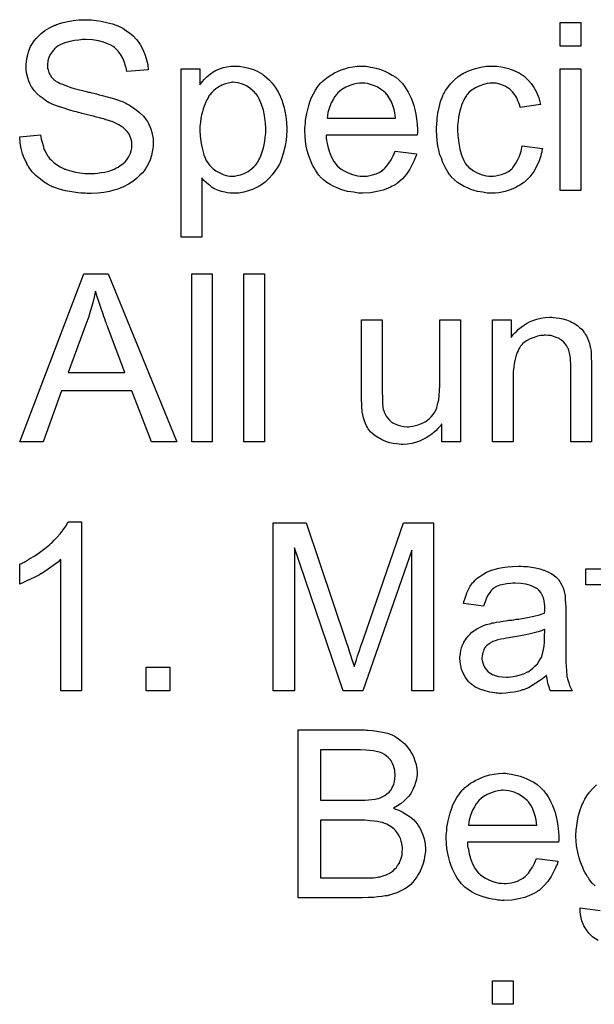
# Model space of a CAD drawing. Extents: x -1.3 to 9.2, y -4.6 to 3.5.
# Tile 192 of 215: x 4.4 to 4.674, y 2.051 to 2.52. Entities that reach past the tile are written whole.
import ezdxf

# ---------------------------------------------------------------- set-up
doc = ezdxf.new("R2010")
doc.units = 0
doc.layers.add('acc-ni-360-23-a_document', color=1, linetype='CONTINUOUS')

msp = doc.modelspace()

# ---------------------------------------------------------------- linework, layer by layer
at = {"layer": 'acc-ni-360-23-a_document', "color": 1}
for points in [[(4.433437, 2.520028), (4.434247, 2.520028), (4.436445, 2.519796), (4.438875, 2.519449), (4.441421, 2.518871), (4.444197, 2.518177), (4.446743, 2.517251), (4.446859, 2.517251), (4.44709, 2.517135), (4.447437, 2.516904), (4.4479, 2.516673), (4.449057, 2.516094), (4.450561, 2.515053), (4.452296, 2.513896), (4.454032, 2.512392), (4.455652, 2.510656), (4.457156, 2.508689), (4.457156, 2.508574), (4.457271, 2.508458), (4.457503, 2.508111), (4.457734, 2.507764), (4.458313, 2.506607), (4.459007, 2.505103), (4.459817, 2.503251), (4.460395, 2.501053), (4.460974, 2.498739), (4.461205, 2.496194), (4.451024, 2.495384), (4.451024, 2.495499), (4.451024, 2.495731), (4.450908, 2.496078), (4.450792, 2.496657), (4.450445, 2.497929), (4.449982, 2.499665), (4.449288, 2.501516), (4.448247, 2.503367), (4.446974, 2.505103), (4.445354, 2.506722), (4.445123, 2.506838), (4.444544, 2.507301), (4.443387, 2.507995), (4.441883, 2.508689), (4.439917, 2.509383), (4.437602, 2.510078), (4.43471, 2.510541), (4.43147, 2.510656), (4.429851, 2.510656), (4.429156, 2.510541), (4.428231, 2.510425), (4.426148, 2.510193), (4.423834, 2.509731), (4.42152, 2.509152), (4.419322, 2.508227), (4.418396, 2.507648), (4.417471, 2.50707), (4.417239, 2.506954), (4.416776, 2.506491), (4.416082, 2.505681), (4.415388, 2.504756), (4.414578, 2.503483), (4.413884, 2.502094), (4.413421, 2.500475), (4.41319, 2.498623), (4.41319, 2.498392), (4.41319, 2.497929), (4.413306, 2.497119), (4.413537, 2.496194), (4.413884, 2.495037), (4.414462, 2.49388), (4.415157, 2.492723), (4.416198, 2.491566), (4.416314, 2.49145), (4.416892, 2.491103), (4.417355, 2.490756), (4.417818, 2.490524), (4.418512, 2.490177), (4.419322, 2.489715), (4.420363, 2.489367), (4.42152, 2.488905), (4.422793, 2.488442), (4.424297, 2.487863), (4.425917, 2.487401), (4.427768, 2.486822), (4.429851, 2.486359), (4.432165, 2.485781), (4.43228, 2.485781), (4.432743, 2.485665), (4.433437, 2.485549), (4.434247, 2.485318), (4.435288, 2.485086), (4.436561, 2.484739), (4.437834, 2.484392), (4.439222, 2.484045), (4.44223, 2.483235), (4.445123, 2.482425), (4.446511, 2.481963), (4.447784, 2.4815), (4.448941, 2.481153), (4.449867, 2.48069), (4.449982, 2.48069), (4.450214, 2.480574), (4.450561, 2.480343), (4.451024, 2.480111), (4.452296, 2.479417), (4.453801, 2.478492), (4.455536, 2.477219), (4.457271, 2.475831), (4.458891, 2.474211), (4.46028, 2.472475), (4.460395, 2.472244), (4.460858, 2.471665), (4.461321, 2.470624), (4.462015, 2.469236), (4.462594, 2.467616), (4.463172, 2.465649), (4.463519, 2.463451), (4.463635, 2.461137), (4.463635, 2.461021), (4.463635, 2.460905), (4.463635, 2.460558), (4.463635, 2.460095), (4.463404, 2.458823), (4.463172, 2.457203), (4.462709, 2.455352), (4.462131, 2.453385), (4.461205, 2.451302), (4.459933, 2.449104), (4.459933, 2.448988), (4.459817, 2.448872), (4.459238, 2.448178), (4.458428, 2.447137), (4.457271, 2.44598), (4.455767, 2.444591), (4.453916, 2.443087), (4.451834, 2.441699), (4.449404, 2.440426), (4.449288, 2.440426), (4.449057, 2.440311), (4.44871, 2.440195), (4.448247, 2.439963), (4.447553, 2.439732), (4.446743, 2.439385), (4.444892, 2.438922), (4.442693, 2.438344), (4.440032, 2.437765), (4.43714, 2.437418), (4.434016, 2.437302), (4.432165, 2.437302), (4.431239, 2.437418), (4.430198, 2.437418), (4.429041, 2.437534), (4.427652, 2.437649), (4.42476, 2.438112), (4.421752, 2.438575), (4.418743, 2.439385), (4.415851, 2.440426), (4.415735, 2.440426), (4.415504, 2.440542), (4.415157, 2.440773), (4.414694, 2.441005), (4.413306, 2.441699), (4.411686, 2.44274), (4.409834, 2.444129), (4.407868, 2.445749), (4.406016, 2.447715), (4.404281, 2.449914), (4.404281, 2.450029), (4.40405, 2.450261), (4.403934, 2.450608), (4.403587, 2.451071), (4.403355, 2.451649), (4.403008, 2.452343), (4.402198, 2.454079), (4.401388, 2.456277), (4.400694, 2.458707), (4.400231, 2.461484), (4.4, 2.464376), (4.40995, 2.465302), (4.40995, 2.465186), (4.40995, 2.46507), (4.410066, 2.464723), (4.410066, 2.46426), (4.410297, 2.463219), (4.410644, 2.461715), (4.411107, 2.460211), (4.41157, 2.458476), (4.41238, 2.456856), (4.41319, 2.455352), (4.413306, 2.455236), (4.413653, 2.454773), (4.414231, 2.453963), (4.415157, 2.453153), (4.416314, 2.452112), (4.417586, 2.451071), (4.419322, 2.450029), (4.421173, 2.449104), (4.421289, 2.449104), (4.421404, 2.448988), (4.421752, 2.448872), (4.422099, 2.448757), (4.423256, 2.44841), (4.42476, 2.447947), (4.426611, 2.447484), (4.428694, 2.447137), (4.431008, 2.446905), (4.433553, 2.44679), (4.434594, 2.44679), (4.435751, 2.446905), (4.43714, 2.447021), (4.43876, 2.447253), (4.440611, 2.447484), (4.442462, 2.447947), (4.444197, 2.448525), (4.444429, 2.448641), (4.445007, 2.448872), (4.445817, 2.449335), (4.446859, 2.449798), (4.4479, 2.450608), (4.449057, 2.451418), (4.450214, 2.452343), (4.451139, 2.4535), (4.451255, 2.453616), (4.451486, 2.454079), (4.451834, 2.454657), (4.452296, 2.455583), (4.452759, 2.456509), (4.453106, 2.457666), (4.453338, 2.458938), (4.453453, 2.460327), (4.453453, 2.460442), (4.453453, 2.461021), (4.453338, 2.461715), (4.453222, 2.462641), (4.452875, 2.463566), (4.452528, 2.464723), (4.451949, 2.46588), (4.451139, 2.466922), (4.451024, 2.467037), (4.450677, 2.467384), (4.450214, 2.467847), (4.449404, 2.468541), (4.448478, 2.469236), (4.447206, 2.470046), (4.445702, 2.470855), (4.443966, 2.47155), (4.44385, 2.471665), (4.443272, 2.471781), (4.442346, 2.472128), (4.441768, 2.472244), (4.440958, 2.472475), (4.440148, 2.472822), (4.439107, 2.473054), (4.43795, 2.473401), (4.436561, 2.473748), (4.435173, 2.474095), (4.433553, 2.474558), (4.431702, 2.475021), (4.429735, 2.475483), (4.429619, 2.475483), (4.429272, 2.475599), (4.428694, 2.475715), (4.427999, 2.475946), (4.427074, 2.476178), (4.426033, 2.476409), (4.423718, 2.477103), (4.421173, 2.477913), (4.418512, 2.478723), (4.416198, 2.479533), (4.415157, 2.479996), (4.414231, 2.480459), (4.414115, 2.480459), (4.414, 2.480574), (4.413306, 2.481037), (4.412264, 2.481615), (4.411107, 2.482541), (4.409719, 2.483582), (4.40833, 2.484855), (4.406942, 2.486359), (4.405785, 2.487979), (4.405669, 2.48821), (4.405322, 2.488789), (4.404859, 2.489715), (4.404397, 2.490872), (4.403934, 2.492376), (4.403471, 2.494111), (4.403124, 2.495962), (4.403008, 2.497929), (4.403008, 2.498045), (4.403008, 2.498161), (4.403008, 2.498508), (4.403008, 2.49897), (4.40324, 2.500128), (4.403471, 2.501632), (4.403818, 2.503367), (4.404397, 2.505334), (4.405207, 2.507301), (4.406364, 2.509268), (4.406364, 2.509383), (4.406479, 2.509499), (4.407058, 2.510193), (4.407868, 2.511119), (4.408909, 2.512276), (4.410297, 2.513549), (4.412033, 2.514937), (4.414115, 2.51621), (4.416429, 2.517367), (4.416545, 2.517367), (4.416776, 2.517483), (4.417124, 2.517598), (4.417586, 2.51783), (4.418165, 2.518061), (4.418975, 2.518292), (4.42071, 2.518755), (4.422909, 2.519218), (4.425454, 2.519681), (4.428115, 2.520028), (4.431123, 2.520144), (4.432627, 2.520144), (4.433437, 2.520028)], [(4.667267, 2.507532), (4.657432, 2.507532), (4.657432, 2.518755), (4.667267, 2.518755), (4.667267, 2.507532)], [(4.504477, 2.497929), (4.505287, 2.497814), (4.507023, 2.497582), (4.509105, 2.497119), (4.511303, 2.496425), (4.513502, 2.495384), (4.5157, 2.494111), (4.515816, 2.494111), (4.515931, 2.49388), (4.516626, 2.493417), (4.517667, 2.492491), (4.51894, 2.491334), (4.520328, 2.48983), (4.521716, 2.487979), (4.523105, 2.485781), (4.524262, 2.483351), (4.524262, 2.483235), (4.524377, 2.483004), (4.524493, 2.482657), (4.524725, 2.482194), (4.524956, 2.4815), (4.525187, 2.48069), (4.525766, 2.478839), (4.526344, 2.476525), (4.526807, 2.473979), (4.527154, 2.471087), (4.52727, 2.468079), (4.52727, 2.467963), (4.52727, 2.467731), (4.52727, 2.467269), (4.52727, 2.466575), (4.527154, 2.465765), (4.527154, 2.464839), (4.526923, 2.462756), (4.52646, 2.460211), (4.525882, 2.45755), (4.525072, 2.454773), (4.52403, 2.451996), (4.52403, 2.451881), (4.523915, 2.451649), (4.523683, 2.451302), (4.523452, 2.450839), (4.522642, 2.449567), (4.521601, 2.447947), (4.520328, 2.446211), (4.518708, 2.444476), (4.516857, 2.44274), (4.514659, 2.44112), (4.514543, 2.44112), (4.514427, 2.441005), (4.51408, 2.440773), (4.513617, 2.440542), (4.51246, 2.439963), (4.510841, 2.439269), (4.508874, 2.438575), (4.506791, 2.437997), (4.504361, 2.437534), (4.501932, 2.437418), (4.501122, 2.437418), (4.500196, 2.437534), (4.499039, 2.437649), (4.497651, 2.437881), (4.496147, 2.438228), (4.494643, 2.438691), (4.493139, 2.439385), (4.493023, 2.439501), (4.492444, 2.439732), (4.49175, 2.440195), (4.490824, 2.440889), (4.489899, 2.441583), (4.488742, 2.442509), (4.487701, 2.44355), (4.486775, 2.444707), (4.486775, 2.416476), (4.47694, 2.416476), (4.47694, 2.496772), (4.485849, 2.496772), (4.485849, 2.489136), (4.485965, 2.489367), (4.486428, 2.48983), (4.487006, 2.49064), (4.487932, 2.491566), (4.488973, 2.492723), (4.49013, 2.493764), (4.491519, 2.494805), (4.492907, 2.495731), (4.493139, 2.495847), (4.493601, 2.496078), (4.494527, 2.496425), (4.495684, 2.496888), (4.497072, 2.497351), (4.498692, 2.497698), (4.500543, 2.497929), (4.502626, 2.498045), (4.503899, 2.498045), (4.504477, 2.497929)], [(4.564873, 2.497929), (4.565798, 2.497814), (4.566955, 2.497582), (4.568228, 2.497351), (4.569732, 2.497004), (4.57112, 2.496657), (4.57274, 2.496078), (4.574244, 2.495499), (4.575864, 2.49469), (4.577484, 2.493764), (4.579104, 2.492723), (4.580608, 2.49145), (4.581996, 2.490062), (4.582112, 2.489946), (4.582343, 2.489715), (4.58269, 2.489252), (4.583153, 2.488557), (4.583732, 2.487748), (4.58431, 2.486822), (4.585004, 2.485665), (4.585699, 2.484277), (4.586393, 2.482773), (4.587087, 2.481153), (4.587665, 2.479302), (4.588244, 2.477335), (4.588707, 2.475136), (4.589054, 2.472822), (4.589285, 2.470393), (4.589401, 2.467731), (4.589401, 2.467616), (4.589401, 2.467153), (4.589401, 2.466343), (4.589285, 2.465186), (4.545898, 2.465186), (4.545898, 2.46507), (4.545898, 2.464723), (4.546013, 2.46426), (4.546013, 2.463566), (4.546129, 2.462756), (4.54636, 2.461831), (4.546708, 2.459748), (4.547402, 2.457434), (4.548327, 2.454889), (4.5496, 2.452575), (4.55122, 2.450492), (4.551336, 2.450492), (4.551451, 2.450261), (4.552145, 2.449682), (4.553187, 2.448872), (4.554575, 2.448062), (4.556426, 2.447137), (4.558509, 2.446327), (4.560823, 2.445749), (4.562096, 2.445633), (4.563484, 2.445517), (4.56441, 2.445517), (4.565451, 2.445633), (4.566724, 2.445864), (4.568112, 2.446211), (4.569732, 2.446674), (4.571236, 2.447368), (4.57274, 2.448294), (4.572856, 2.44841), (4.573434, 2.448872), (4.574128, 2.449567), (4.574938, 2.450492), (4.575864, 2.451765), (4.576905, 2.453385), (4.577947, 2.455236), (4.578872, 2.457434), (4.589054, 2.456162), (4.589054, 2.456046), (4.588938, 2.455814), (4.588822, 2.455352), (4.588591, 2.454657), (4.588244, 2.453963), (4.587897, 2.453038), (4.586971, 2.451071), (4.585814, 2.448872), (4.584194, 2.446558), (4.582343, 2.44436), (4.580029, 2.442278), (4.579913, 2.442278), (4.579682, 2.442046), (4.579335, 2.441815), (4.578872, 2.441468), (4.578178, 2.44112), (4.577484, 2.440773), (4.576558, 2.440311), (4.575517, 2.439848), (4.57436, 2.439385), (4.573203, 2.438922), (4.57031, 2.438228), (4.567071, 2.437649), (4.563484, 2.437418), (4.562211, 2.437418), (4.561401, 2.437534), (4.56036, 2.437649), (4.559087, 2.437881), (4.557699, 2.438112), (4.556195, 2.438344), (4.552955, 2.439269), (4.55122, 2.439963), (4.5496, 2.440658), (4.547865, 2.441583), (4.546245, 2.442625), (4.544741, 2.443782), (4.543237, 2.44517), (4.543121, 2.445286), (4.54289, 2.445517), (4.542542, 2.44598), (4.54208, 2.446674), (4.541501, 2.447484), (4.540923, 2.44841), (4.540228, 2.449567), (4.539534, 2.450839), (4.53884, 2.452343), (4.538146, 2.453963), (4.537567, 2.455814), (4.536989, 2.457781), (4.536526, 2.459864), (4.536179, 2.462178), (4.535948, 2.464608), (4.535832, 2.467153), (4.535832, 2.467269), (4.535832, 2.467847), (4.535832, 2.468541), (4.535948, 2.469583), (4.536063, 2.470855), (4.536179, 2.472244), (4.53641, 2.473864), (4.536757, 2.475483), (4.537683, 2.479186), (4.538261, 2.481037), (4.538956, 2.483004), (4.539881, 2.484855), (4.540923, 2.486591), (4.54208, 2.488326), (4.543352, 2.489946), (4.543468, 2.490062), (4.543699, 2.490293), (4.544162, 2.49064), (4.544741, 2.491219), (4.545435, 2.491797), (4.54636, 2.492491), (4.547402, 2.493301), (4.548675, 2.493995), (4.549947, 2.494805), (4.551451, 2.495499), (4.553071, 2.496194), (4.554807, 2.496772), (4.556658, 2.497351), (4.558625, 2.497698), (4.560707, 2.497929), (4.562906, 2.498045), (4.564063, 2.498045), (4.564873, 2.497929)], [(4.626541, 2.497929), (4.627235, 2.497929), (4.62816, 2.497814), (4.630359, 2.497466), (4.632788, 2.496888), (4.635334, 2.495962), (4.637879, 2.494805), (4.640309, 2.493186), (4.640425, 2.493186), (4.64054, 2.492954), (4.641234, 2.49226), (4.642276, 2.491219), (4.643548, 2.489715), (4.644821, 2.487863), (4.646094, 2.485549), (4.647251, 2.482888), (4.648061, 2.479764), (4.638458, 2.47826), (4.638458, 2.478376), (4.638342, 2.478492), (4.638226, 2.479186), (4.637879, 2.480227), (4.637301, 2.4815), (4.636722, 2.482888), (4.635797, 2.484392), (4.634755, 2.485781), (4.633598, 2.486938), (4.633483, 2.487053), (4.63302, 2.487401), (4.63221, 2.487863), (4.631284, 2.488442), (4.630012, 2.48902), (4.628623, 2.489483), (4.627003, 2.48983), (4.625268, 2.489946), (4.624574, 2.489946), (4.623995, 2.48983), (4.622722, 2.489715), (4.620987, 2.489252), (4.619136, 2.488673), (4.617053, 2.487748), (4.615086, 2.486359), (4.614161, 2.485549), (4.613235, 2.484624), (4.613235, 2.484508), (4.613004, 2.484392), (4.612772, 2.484045), (4.612541, 2.483582), (4.612194, 2.483004), (4.611731, 2.48231), (4.611384, 2.4815), (4.610921, 2.480574), (4.610458, 2.479417), (4.610111, 2.478144), (4.609648, 2.476756), (4.609301, 2.475252), (4.60907, 2.473632), (4.608838, 2.471781), (4.608607, 2.469814), (4.608607, 2.467731), (4.608607, 2.467616), (4.608607, 2.467269), (4.608607, 2.466575), (4.608723, 2.46588), (4.608723, 2.464839), (4.608838, 2.463798), (4.609186, 2.461252), (4.609648, 2.458476), (4.610458, 2.455583), (4.6115, 2.453038), (4.612194, 2.451765), (4.613004, 2.450724), (4.613235, 2.450492), (4.613814, 2.449914), (4.614855, 2.449104), (4.616128, 2.448178), (4.617863, 2.447137), (4.61983, 2.446327), (4.622144, 2.445749), (4.623417, 2.445633), (4.624689, 2.445517), (4.624921, 2.445517), (4.625615, 2.445633), (4.626772, 2.445749), (4.628045, 2.44598), (4.629549, 2.446327), (4.631169, 2.447021), (4.632788, 2.447831), (4.634292, 2.448988), (4.634524, 2.449104), (4.634871, 2.449682), (4.635565, 2.450492), (4.636375, 2.451765), (4.637185, 2.453269), (4.638111, 2.45512), (4.638805, 2.457434), (4.639268, 2.45998), (4.648986, 2.458707), (4.648986, 2.458591), (4.648871, 2.458244), (4.648755, 2.457781), (4.648639, 2.457087), (4.648408, 2.456162), (4.648176, 2.455236), (4.647367, 2.452922), (4.646325, 2.450492), (4.644821, 2.447831), (4.64297, 2.445286), (4.641929, 2.444129), (4.640772, 2.442972), (4.640656, 2.442856), (4.640425, 2.44274), (4.640078, 2.442509), (4.639615, 2.442162), (4.639036, 2.441699), (4.638226, 2.441236), (4.637301, 2.440773), (4.636375, 2.440195), (4.634061, 2.439154), (4.631284, 2.438344), (4.628276, 2.437649), (4.626541, 2.437534), (4.624805, 2.437418), (4.623648, 2.437418), (4.622838, 2.437534), (4.621797, 2.437649), (4.62064, 2.437881), (4.619367, 2.438112), (4.617979, 2.438344), (4.614855, 2.439269), (4.613351, 2.439963), (4.611731, 2.440658), (4.610111, 2.441583), (4.608607, 2.442625), (4.607103, 2.443782), (4.605715, 2.44517), (4.605599, 2.445286), (4.605368, 2.445517), (4.60502, 2.44598), (4.604558, 2.446558), (4.604095, 2.447368), (4.603401, 2.44841), (4.602822, 2.449567), (4.602128, 2.450839), (4.601434, 2.452343), (4.600855, 2.454079), (4.600161, 2.455814), (4.599698, 2.457897), (4.599235, 2.45998), (4.598888, 2.462409), (4.598657, 2.464839), (4.598541, 2.4675), (4.598541, 2.467616), (4.598541, 2.467963), (4.598541, 2.468426), (4.598541, 2.46912), (4.598657, 2.46993), (4.598657, 2.470855), (4.598773, 2.471897), (4.598888, 2.473054), (4.599235, 2.475599), (4.599814, 2.478376), (4.600508, 2.481153), (4.601549, 2.48393), (4.601549, 2.484045), (4.601665, 2.484277), (4.601896, 2.484624), (4.602128, 2.485086), (4.602822, 2.486359), (4.603863, 2.487863), (4.605252, 2.489599), (4.606872, 2.491334), (4.608838, 2.49307), (4.611037, 2.494458), (4.611153, 2.494458), (4.611384, 2.494574), (4.611731, 2.494805), (4.612194, 2.495037), (4.612772, 2.495268), (4.613467, 2.495615), (4.615202, 2.496309), (4.617169, 2.496888), (4.619599, 2.497466), (4.622144, 2.497929), (4.624921, 2.498045), (4.625846, 2.498045), (4.626541, 2.497929)], [(4.667267, 2.438691), (4.657432, 2.438691), (4.657432, 2.496772), (4.667267, 2.496772), (4.667267, 2.438691)], [(4.5017, 2.490293), (4.501122, 2.490293), (4.500659, 2.490177), (4.499502, 2.489946), (4.497998, 2.489599), (4.496262, 2.488905), (4.494411, 2.487863), (4.49337, 2.487169), (4.492444, 2.486359), (4.491519, 2.485434), (4.490593, 2.484392), (4.490593, 2.484277), (4.490362, 2.484161), (4.49013, 2.483814), (4.489899, 2.483351), (4.489552, 2.482657), (4.489089, 2.481963), (4.488626, 2.481037), (4.488279, 2.480111), (4.487816, 2.478954), (4.487354, 2.477682), (4.487006, 2.476293), (4.486544, 2.474789), (4.486312, 2.473054), (4.486081, 2.471318), (4.485849, 2.469467), (4.485849, 2.467384), (4.485849, 2.467269), (4.485849, 2.466922), (4.485849, 2.466343), (4.485965, 2.465533), (4.485965, 2.464608), (4.486081, 2.463566), (4.486428, 2.461137), (4.487006, 2.45836), (4.487701, 2.455699), (4.488858, 2.453038), (4.489552, 2.451881), (4.490362, 2.450839), (4.490593, 2.450608), (4.491172, 2.450029), (4.492097, 2.449104), (4.49337, 2.448178), (4.49499, 2.447253), (4.496841, 2.446327), (4.498923, 2.445749), (4.500081, 2.445633), (4.501238, 2.445517), (4.501932, 2.445517), (4.502395, 2.445633), (4.503551, 2.445864), (4.505171, 2.446211), (4.506907, 2.446905), (4.508758, 2.447831), (4.510609, 2.44922), (4.511535, 2.450029), (4.51246, 2.450955), (4.51246, 2.451071), (4.512692, 2.451186), (4.512923, 2.451534), (4.513155, 2.451996), (4.513617, 2.452575), (4.513965, 2.453385), (4.514427, 2.454195), (4.51489, 2.455236), (4.515237, 2.456277), (4.5157, 2.457666), (4.516163, 2.459054), (4.51651, 2.460558), (4.516741, 2.462294), (4.516973, 2.464145), (4.517204, 2.466112), (4.517204, 2.468194), (4.517204, 2.46831), (4.517204, 2.468657), (4.517204, 2.469236), (4.517088, 2.470046), (4.517088, 2.470971), (4.516973, 2.472012), (4.516626, 2.474442), (4.516047, 2.477103), (4.515237, 2.479764), (4.51408, 2.482425), (4.513386, 2.483698), (4.512576, 2.484739), (4.512576, 2.484855), (4.512345, 2.484971), (4.511766, 2.485665), (4.510841, 2.486475), (4.509568, 2.487516), (4.507948, 2.488557), (4.506097, 2.489483), (4.504014, 2.490062), (4.502857, 2.490177), (4.5017, 2.490293)], [(4.563021, 2.489946), (4.562327, 2.489946), (4.561864, 2.48983), (4.560592, 2.489715), (4.559087, 2.489367), (4.557236, 2.488789), (4.555269, 2.487979), (4.553418, 2.486822), (4.551567, 2.485318), (4.551336, 2.485086), (4.550873, 2.484508), (4.550063, 2.483467), (4.549253, 2.482078), (4.548327, 2.480459), (4.547517, 2.478376), (4.546823, 2.475946), (4.546476, 2.473285), (4.578988, 2.473285), (4.578988, 2.473401), (4.578988, 2.473632), (4.578872, 2.473979), (4.578872, 2.474442), (4.578641, 2.475831), (4.578294, 2.477335), (4.577715, 2.479186), (4.577137, 2.480921), (4.576211, 2.482657), (4.57517, 2.484161), (4.57517, 2.484277), (4.574938, 2.484392), (4.57436, 2.485086), (4.573319, 2.486012), (4.57193, 2.487053), (4.570195, 2.488095), (4.568112, 2.48902), (4.565682, 2.489715), (4.56441, 2.48983), (4.563021, 2.489946)], [(4.474858, 2.319011), (4.462825, 2.319011), (4.453453, 2.343308), (4.4199, 2.343308), (4.411223, 2.319011), (4.4, 2.319011), (4.430545, 2.399075), (4.442115, 2.399075), (4.474858, 2.319011)], [(4.49175, 2.319011), (4.481916, 2.319011), (4.481916, 2.399075), (4.49175, 2.399075), (4.49175, 2.319011)], [(4.516626, 2.319011), (4.506791, 2.319011), (4.506791, 2.399075), (4.516626, 2.399075), (4.516626, 2.319011)], [(4.436098, 2.390745), (4.436098, 2.390629), (4.435983, 2.390398), (4.435983, 2.389935), (4.435751, 2.389472), (4.435636, 2.388662), (4.435404, 2.387852), (4.434941, 2.385885), (4.434363, 2.383571), (4.433553, 2.381026), (4.432743, 2.378249), (4.431702, 2.375357), (4.423024, 2.351985), (4.450098, 2.351985), (4.441768, 2.373968), (4.441768, 2.374084), (4.441652, 2.374431), (4.441421, 2.37501), (4.441189, 2.375704), (4.440842, 2.376514), (4.440495, 2.377555), (4.440148, 2.378712), (4.439685, 2.379869), (4.43876, 2.38253), (4.437834, 2.385307), (4.436908, 2.388084), (4.436098, 2.390745)], [(4.60988, 2.319011), (4.601087, 2.319011), (4.601087, 2.327457), (4.600971, 2.327341), (4.600739, 2.326994), (4.600392, 2.326531), (4.599814, 2.325953), (4.59912, 2.325258), (4.59831, 2.324333), (4.597384, 2.323523), (4.596227, 2.322597), (4.594954, 2.321672), (4.593566, 2.320862), (4.592062, 2.320052), (4.590442, 2.319242), (4.588591, 2.318664), (4.58674, 2.318201), (4.584657, 2.317854), (4.582575, 2.317738), (4.581765, 2.317738), (4.580723, 2.317854), (4.579451, 2.317969), (4.577947, 2.318201), (4.576327, 2.318548), (4.574707, 2.319011), (4.572971, 2.319705), (4.57274, 2.319821), (4.572277, 2.320052), (4.571467, 2.320515), (4.570542, 2.321093), (4.569385, 2.321787), (4.568343, 2.322597), (4.567302, 2.323523), (4.566377, 2.324564), (4.566261, 2.32468), (4.566029, 2.325143), (4.565682, 2.325721), (4.56522, 2.326647), (4.564641, 2.327688), (4.564178, 2.328961), (4.563716, 2.330349), (4.563368, 2.331853), (4.563368, 2.331969), (4.563253, 2.332432), (4.563137, 2.333126), (4.563137, 2.334052), (4.563021, 2.33544), (4.562906, 2.336944), (4.56279, 2.338911), (4.56279, 2.341109), (4.56279, 2.377092), (4.572624, 2.377092), (4.572624, 2.344812), (4.572624, 2.344696), (4.572624, 2.344465), (4.572624, 2.344118), (4.572624, 2.343539), (4.572624, 2.342266), (4.57274, 2.340647), (4.57274, 2.338911), (4.572856, 2.337176), (4.572971, 2.335671), (4.573203, 2.334399), (4.573203, 2.334283), (4.573434, 2.33382), (4.573666, 2.333126), (4.574013, 2.3322), (4.574591, 2.331275), (4.575285, 2.330234), (4.576095, 2.329308), (4.577137, 2.328382), (4.577252, 2.328267), (4.577715, 2.328035), (4.578294, 2.327688), (4.579219, 2.327341), (4.580261, 2.326878), (4.581533, 2.326531), (4.582922, 2.3263), (4.584542, 2.326184), (4.585351, 2.326184), (4.586161, 2.3263), (4.587203, 2.326416), (4.588475, 2.326763), (4.589864, 2.32711), (4.591368, 2.327688), (4.592872, 2.328382), (4.593103, 2.328498), (4.593566, 2.328845), (4.59426, 2.329308), (4.59507, 2.330002), (4.595996, 2.330928), (4.596921, 2.331969), (4.597731, 2.333126), (4.598426, 2.334515), (4.598541, 2.334746), (4.598657, 2.335209), (4.598888, 2.336134), (4.599235, 2.337407), (4.599583, 2.339027), (4.599814, 2.340994), (4.59993, 2.343308), (4.600045, 2.345969), (4.600045, 2.377092), (4.60988, 2.377092), (4.60988, 2.319011)], [(4.654309, 2.378249), (4.655581, 2.378133), (4.657085, 2.377902), (4.658705, 2.377555), (4.660441, 2.377092), (4.66206, 2.376398), (4.662292, 2.376282), (4.662755, 2.376051), (4.663565, 2.375704), (4.66449, 2.375125), (4.665647, 2.374431), (4.666689, 2.373505), (4.66773, 2.37258), (4.668655, 2.371423), (4.668771, 2.371307), (4.669002, 2.370844), (4.66935, 2.370266), (4.669928, 2.369456), (4.670391, 2.368299), (4.670854, 2.367142), (4.671432, 2.365753), (4.671779, 2.364249), (4.671779, 2.364134), (4.671895, 2.363671), (4.672011, 2.362977), (4.672126, 2.362051), (4.672126, 2.360663), (4.672242, 2.359043), (4.672358, 2.357076), (4.672358, 2.354646), (4.672358, 2.319011), (4.662523, 2.319011), (4.662523, 2.354184), (4.662523, 2.354299), (4.662523, 2.354415), (4.662523, 2.355225), (4.662523, 2.356266), (4.662408, 2.357539), (4.662292, 2.359043), (4.66206, 2.360547), (4.661713, 2.361935), (4.661366, 2.363208), (4.661366, 2.363324), (4.661135, 2.363671), (4.660788, 2.364249), (4.660441, 2.364944), (4.659862, 2.365638), (4.659168, 2.366448), (4.658242, 2.367258), (4.657201, 2.367952), (4.657085, 2.368068), (4.656738, 2.368299), (4.656044, 2.36853), (4.655234, 2.368877), (4.654309, 2.369224), (4.653152, 2.369572), (4.651763, 2.369687), (4.650375, 2.369803), (4.649796, 2.369803), (4.649333, 2.369687), (4.648176, 2.369572), (4.646672, 2.36934), (4.645053, 2.368762), (4.643201, 2.368068), (4.64135, 2.367142), (4.639615, 2.365753), (4.639383, 2.365522), (4.638921, 2.364944), (4.638573, 2.364481), (4.638226, 2.363902), (4.637764, 2.363208), (4.637416, 2.362398), (4.636954, 2.361473), (4.636491, 2.360316), (4.636144, 2.359043), (4.635797, 2.357655), (4.635565, 2.35615), (4.635334, 2.354531), (4.635102, 2.352564), (4.635102, 2.350597), (4.635102, 2.319011), (4.625268, 2.319011), (4.625268, 2.377092), (4.634061, 2.377092), (4.634061, 2.368762), (4.634177, 2.368877), (4.634408, 2.369224), (4.634755, 2.369687), (4.635218, 2.370266), (4.635912, 2.37096), (4.636722, 2.37177), (4.637648, 2.372695), (4.638805, 2.373621), (4.639962, 2.374431), (4.64135, 2.375357), (4.642854, 2.376166), (4.644474, 2.376861), (4.646325, 2.377439), (4.648176, 2.377902), (4.650259, 2.378249), (4.652457, 2.378365), (4.653383, 2.378365), (4.654309, 2.378249)], [(4.429503, 2.200372), (4.419669, 2.200372), (4.419669, 2.262966), (4.419553, 2.26285), (4.418975, 2.262387), (4.418281, 2.261693), (4.417124, 2.260883), (4.415851, 2.259842), (4.414231, 2.258685), (4.41238, 2.257412), (4.410297, 2.256139), (4.410182, 2.256139), (4.410066, 2.256024), (4.409372, 2.255561), (4.408215, 2.254982), (4.406826, 2.254288), (4.405207, 2.253478), (4.403471, 2.252668), (4.401735, 2.251858), (4.4, 2.251164), (4.4, 2.260652), (4.400116, 2.260652), (4.400347, 2.260883), (4.40081, 2.260999), (4.401388, 2.261346), (4.402083, 2.261693), (4.402892, 2.262156), (4.404859, 2.263313), (4.407173, 2.264585), (4.409487, 2.266205), (4.411917, 2.268056), (4.414347, 2.270023), (4.414462, 2.270139), (4.414578, 2.270255), (4.414925, 2.270602), (4.415388, 2.270949), (4.416429, 2.272106), (4.417818, 2.273494), (4.419206, 2.275114), (4.42071, 2.276965), (4.421983, 2.278816), (4.42314, 2.280783), (4.429503, 2.280783), (4.429503, 2.200372)], [(4.597037, 2.200372), (4.586855, 2.200372), (4.586855, 2.267362), (4.563484, 2.200372), (4.553997, 2.200372), (4.530857, 2.268519), (4.530857, 2.200372), (4.520675, 2.200372), (4.520675, 2.280436), (4.536526, 2.280436), (4.555501, 2.223628), (4.555501, 2.223512), (4.555617, 2.22328), (4.555732, 2.222933), (4.555964, 2.222355), (4.556426, 2.220966), (4.557005, 2.219231), (4.557583, 2.217264), (4.558278, 2.215297), (4.558856, 2.213446), (4.559319, 2.211826), (4.559435, 2.212058), (4.55955, 2.212636), (4.559897, 2.213677), (4.56036, 2.215066), (4.560939, 2.216917), (4.561749, 2.219115), (4.562559, 2.221661), (4.5636, 2.224669), (4.582806, 2.280436), (4.597037, 2.280436), (4.597037, 2.200372)], [(4.640078, 2.25961), (4.641813, 2.259495), (4.64378, 2.259263), (4.645747, 2.258916), (4.647714, 2.258453), (4.649565, 2.257875), (4.649796, 2.257759), (4.650375, 2.257528), (4.651185, 2.257181), (4.652226, 2.256718), (4.653383, 2.256024), (4.65454, 2.255329), (4.655581, 2.254404), (4.656507, 2.253478), (4.656623, 2.253363), (4.656854, 2.253015), (4.657201, 2.252437), (4.657664, 2.251743), (4.658242, 2.250701), (4.658705, 2.24966), (4.659168, 2.248387), (4.659515, 2.246883), (4.659515, 2.246768), (4.659631, 2.246421), (4.659747, 2.245726), (4.659862, 2.244801), (4.659862, 2.243528), (4.659978, 2.242024), (4.660094, 2.240057), (4.660094, 2.237859), (4.660094, 2.224669), (4.660094, 2.224553), (4.660094, 2.22409), (4.660094, 2.223396), (4.660094, 2.222471), (4.660094, 2.221429), (4.660094, 2.220157), (4.660209, 2.21738), (4.660209, 2.214487), (4.660325, 2.211595), (4.660441, 2.210322), (4.660441, 2.209165), (4.660556, 2.208124), (4.660672, 2.207314), (4.660672, 2.207198), (4.660788, 2.206735), (4.660904, 2.206041), (4.661251, 2.205116), (4.661482, 2.204074), (4.661945, 2.202917), (4.662523, 2.201645), (4.663102, 2.200372), (4.652805, 2.200372), (4.652689, 2.200488), (4.652573, 2.20095), (4.652342, 2.201529), (4.651995, 2.202454), (4.651648, 2.203496), (4.651416, 2.204769), (4.651185, 2.206157), (4.650953, 2.207661), (4.650838, 2.207661), (4.650722, 2.20743), (4.650028, 2.206851), (4.648986, 2.206041), (4.647598, 2.205), (4.645863, 2.203959), (4.644127, 2.202802), (4.642276, 2.20176), (4.640309, 2.20095), (4.640078, 2.200835), (4.639383, 2.200719), (4.638342, 2.200372), (4.637069, 2.200025), (4.635449, 2.199678), (4.633598, 2.199446), (4.631516, 2.199215), (4.629433, 2.199099), (4.628507, 2.199099), (4.627813, 2.199215), (4.627003, 2.199215), (4.626078, 2.199331), (4.623995, 2.199678), (4.621681, 2.200256), (4.619136, 2.201066), (4.616822, 2.202223), (4.614739, 2.203727), (4.614508, 2.203959), (4.613929, 2.204537), (4.613119, 2.205578), (4.612194, 2.206967), (4.611268, 2.208702), (4.610458, 2.210669), (4.60988, 2.213099), (4.609764, 2.214256), (4.609648, 2.215644), (4.609648, 2.215876), (4.609648, 2.216338), (4.609764, 2.217148), (4.60988, 2.21819), (4.610111, 2.219462), (4.610458, 2.220735), (4.610921, 2.222124), (4.6115, 2.223396), (4.611615, 2.223512), (4.611847, 2.223975), (4.61231, 2.224669), (4.612888, 2.225479), (4.613582, 2.226404), (4.614508, 2.22733), (4.615433, 2.228256), (4.61659, 2.229066), (4.616706, 2.229181), (4.617169, 2.229413), (4.617747, 2.229875), (4.618673, 2.230338), (4.619714, 2.230801), (4.620987, 2.23138), (4.62226, 2.231842), (4.623764, 2.232305), (4.62388, 2.232305), (4.624342, 2.232421), (4.625037, 2.232652), (4.625962, 2.232768), (4.627119, 2.232999), (4.628623, 2.233231), (4.630359, 2.233578), (4.632441, 2.233809), (4.632557, 2.233809), (4.63302, 2.233925), (4.633598, 2.233925), (4.634408, 2.234041), (4.635334, 2.234156), (4.636491, 2.234388), (4.637764, 2.234503), (4.639152, 2.234735), (4.641929, 2.235313), (4.644937, 2.235892), (4.647598, 2.236586), (4.648871, 2.236933), (4.650028, 2.23728), (4.650028, 2.237396), (4.650028, 2.237627), (4.650143, 2.238322), (4.650143, 2.239131), (4.650143, 2.239594), (4.650143, 2.239826), (4.650143, 2.239941), (4.650143, 2.240057), (4.650143, 2.240751), (4.650028, 2.241908), (4.649796, 2.243181), (4.649449, 2.244569), (4.648871, 2.245958), (4.648176, 2.24723), (4.647251, 2.248272), (4.647135, 2.248387), (4.646557, 2.24885), (4.645631, 2.249313), (4.644474, 2.250007), (4.642854, 2.250586), (4.641003, 2.251164), (4.638689, 2.251511), (4.636028, 2.251627), (4.634871, 2.251627), (4.633714, 2.251511), (4.632094, 2.25128), (4.630474, 2.251048), (4.628739, 2.250586), (4.627119, 2.250007), (4.625731, 2.249197), (4.625615, 2.249082), (4.625152, 2.248735), (4.624574, 2.248156), (4.62388, 2.24723), (4.623185, 2.246073), (4.622375, 2.244569), (4.621681, 2.242718), (4.620987, 2.240635), (4.611384, 2.241908), (4.611384, 2.242024), (4.6115, 2.24214), (4.6115, 2.242487), (4.611615, 2.24295), (4.611962, 2.243991), (4.612425, 2.245495), (4.613004, 2.246999), (4.613698, 2.248619), (4.614623, 2.250239), (4.615665, 2.251743), (4.61578, 2.251858), (4.616243, 2.252321), (4.616938, 2.253015), (4.617863, 2.253941), (4.619136, 2.254867), (4.62064, 2.255792), (4.622375, 2.256834), (4.624342, 2.257643), (4.624458, 2.257643), (4.624574, 2.257759), (4.624921, 2.257875), (4.625384, 2.25799), (4.626541, 2.258338), (4.62816, 2.258685), (4.630012, 2.259032), (4.632326, 2.259379), (4.634755, 2.25961), (4.637532, 2.259726), (4.638805, 2.259726), (4.640078, 2.25961)], [(4.67687, 2.250817), (4.669581, 2.250817), (4.669581, 2.258453), (4.67687, 2.258453)], [(4.650143, 2.229528), (4.650028, 2.229528), (4.649912, 2.229413), (4.649565, 2.229297), (4.649102, 2.229181), (4.648524, 2.22895), (4.647829, 2.228718), (4.64702, 2.228487), (4.646094, 2.228256), (4.645053, 2.227909), (4.64378, 2.227677), (4.642507, 2.22733), (4.641003, 2.226983), (4.639383, 2.226636), (4.637764, 2.226289), (4.635912, 2.226057), (4.633945, 2.22571), (4.633714, 2.22571), (4.63302, 2.225595), (4.631863, 2.225363), (4.63059, 2.225132), (4.629202, 2.2249), (4.627813, 2.224553), (4.626541, 2.224206), (4.625384, 2.223743), (4.625268, 2.223743), (4.624921, 2.223512), (4.624458, 2.22328), (4.623995, 2.222933), (4.622607, 2.222008), (4.62145, 2.220619), (4.62145, 2.220504), (4.621218, 2.220272), (4.621103, 2.219809), (4.620871, 2.219231), (4.62064, 2.218537), (4.620408, 2.217843), (4.620293, 2.216917), (4.620177, 2.215991), (4.620177, 2.215876), (4.620177, 2.215297), (4.620293, 2.214603), (4.620524, 2.213677), (4.620871, 2.212636), (4.62145, 2.211595), (4.622144, 2.210438), (4.62307, 2.209396), (4.623185, 2.209281), (4.623648, 2.209049), (4.624342, 2.208587), (4.625268, 2.208124), (4.626541, 2.207661), (4.628045, 2.207198), (4.62978, 2.206967), (4.631863, 2.206851), (4.632788, 2.206851), (4.633945, 2.206967), (4.635218, 2.207198), (4.636838, 2.20743), (4.638458, 2.207892), (4.640193, 2.208471), (4.641929, 2.209281), (4.64216, 2.209396), (4.642623, 2.209744), (4.643433, 2.210322), (4.644358, 2.211132), (4.6454, 2.212058), (4.646557, 2.213215), (4.647482, 2.214603), (4.648408, 2.216107), (4.648524, 2.216223), (4.648639, 2.216686), (4.648871, 2.217495), (4.649218, 2.218537), (4.649565, 2.219925), (4.649796, 2.221545), (4.649912, 2.223512), (4.650028, 2.225826), (4.650143, 2.229528)], [(4.471503, 2.200372), (4.46028, 2.200372), (4.46028, 2.211595), (4.471503, 2.211595), (4.471503, 2.200372)], [(4.564988, 2.181582), (4.565914, 2.181582), (4.567996, 2.181351), (4.57031, 2.181119), (4.57274, 2.180657), (4.57517, 2.180078), (4.577368, 2.179268), (4.577484, 2.179268), (4.5776, 2.179153), (4.578294, 2.178805), (4.579335, 2.178227), (4.580492, 2.177417), (4.58188, 2.176376), (4.583385, 2.175103), (4.584773, 2.173483), (4.586046, 2.171748), (4.586161, 2.171516), (4.586508, 2.170822), (4.587087, 2.169896), (4.587665, 2.168508), (4.588244, 2.166888), (4.588822, 2.165153), (4.589169, 2.163186), (4.589285, 2.161219), (4.589285, 2.160988), (4.589285, 2.160409), (4.589169, 2.159368), (4.588938, 2.158095), (4.588591, 2.156591), (4.588012, 2.154971), (4.587318, 2.153351), (4.586393, 2.151616), (4.586277, 2.151385), (4.58593, 2.150922), (4.585236, 2.149996), (4.58431, 2.14907), (4.583153, 2.147914), (4.581765, 2.146641), (4.580029, 2.145484), (4.578062, 2.144327), (4.578178, 2.144327), (4.578409, 2.144211), (4.578757, 2.144095), (4.579219, 2.143864), (4.580608, 2.143401), (4.582227, 2.142591), (4.583963, 2.14155), (4.58593, 2.140277), (4.587665, 2.138773), (4.589285, 2.136922), (4.589401, 2.136691), (4.589864, 2.135996), (4.590558, 2.134955), (4.591252, 2.133567), (4.591946, 2.131715), (4.592641, 2.129749), (4.593103, 2.127435), (4.593219, 2.124889), (4.593219, 2.124773), (4.593219, 2.124658), (4.593219, 2.123964), (4.593103, 2.122807), (4.592872, 2.121418), (4.592641, 2.119798), (4.592178, 2.118063), (4.591599, 2.116212), (4.590789, 2.11436), (4.590674, 2.114129), (4.590327, 2.113551), (4.589864, 2.112741), (4.589169, 2.111584), (4.588244, 2.110427), (4.587318, 2.109154), (4.586161, 2.107881), (4.584889, 2.10684), (4.584773, 2.106724), (4.58431, 2.106377), (4.5835, 2.105914), (4.582459, 2.105452), (4.581186, 2.104757), (4.579682, 2.104063), (4.578062, 2.103485), (4.576095, 2.102906), (4.575864, 2.102906), (4.57517, 2.102675), (4.574013, 2.102559), (4.572509, 2.102328), (4.570658, 2.102096), (4.568459, 2.101865), (4.566029, 2.101749), (4.563253, 2.101633), (4.532708, 2.101633), (4.532708, 2.181698), (4.564178, 2.181698), (4.564988, 2.181582)], [(4.562327, 2.172211), (4.543352, 2.172211), (4.543352, 2.148145), (4.563021, 2.148145), (4.564525, 2.148261), (4.566145, 2.148376), (4.567765, 2.148492), (4.569385, 2.148723), (4.570658, 2.148955), (4.570889, 2.14907), (4.571352, 2.149186), (4.572046, 2.149533), (4.572971, 2.149996), (4.573897, 2.150459), (4.574938, 2.151153), (4.57598, 2.152079), (4.57679, 2.153004), (4.576905, 2.15312), (4.577137, 2.153467), (4.577484, 2.154161), (4.577831, 2.154971), (4.578178, 2.155897), (4.578525, 2.157054), (4.578757, 2.158442), (4.578872, 2.159946), (4.578872, 2.160178), (4.578872, 2.16064), (4.578757, 2.161335), (4.578641, 2.16226), (4.578409, 2.163417), (4.578062, 2.164574), (4.5776, 2.165731), (4.576905, 2.166888), (4.57679, 2.167004), (4.576558, 2.167351), (4.576095, 2.16793), (4.575517, 2.168508), (4.574707, 2.169202), (4.573781, 2.169896), (4.572624, 2.170591), (4.571352, 2.171053), (4.571236, 2.171053), (4.570658, 2.171285), (4.569848, 2.171401), (4.568575, 2.171632), (4.566839, 2.171863), (4.564873, 2.171979), (4.562327, 2.172211)], [(4.63221, 2.160872), (4.633136, 2.160756), (4.634292, 2.160525), (4.635565, 2.160293), (4.637069, 2.159946), (4.638458, 2.159599), (4.640078, 2.159021), (4.641582, 2.158442), (4.643201, 2.157632), (4.644821, 2.156707), (4.646441, 2.155665), (4.647945, 2.154393), (4.649333, 2.153004), (4.649449, 2.152889), (4.649681, 2.152657), (4.650028, 2.152194), (4.65049, 2.1515), (4.651069, 2.15069), (4.651648, 2.149765), (4.652342, 2.148608), (4.653036, 2.147219), (4.65373, 2.145715), (4.654424, 2.144095), (4.655003, 2.142244), (4.655581, 2.140277), (4.656044, 2.138079), (4.656391, 2.135765), (4.656623, 2.133335), (4.656738, 2.130674), (4.656738, 2.130559), (4.656738, 2.130096), (4.656738, 2.129286), (4.656623, 2.128129), (4.613235, 2.128129), (4.613235, 2.128013), (4.613235, 2.127666), (4.613351, 2.127203), (4.613351, 2.126509), (4.613467, 2.125699), (4.613698, 2.124773), (4.614045, 2.122691), (4.614739, 2.120377), (4.615665, 2.117831), (4.616938, 2.115517), (4.618557, 2.113435), (4.618673, 2.113435), (4.618789, 2.113204), (4.619483, 2.112625), (4.620524, 2.111815), (4.621913, 2.111005), (4.623764, 2.11008), (4.625846, 2.10927), (4.62816, 2.108691), (4.629433, 2.108575), (4.630822, 2.10846), (4.631747, 2.10846), (4.632788, 2.108575), (4.634061, 2.108807), (4.635449, 2.109154), (4.637069, 2.109617), (4.638573, 2.110311), (4.640078, 2.111237), (4.640193, 2.111352), (4.640772, 2.111815), (4.641466, 2.112509), (4.642276, 2.113435), (4.643201, 2.114708), (4.644243, 2.116327), (4.645284, 2.118179), (4.64621, 2.120377), (4.656391, 2.119104), (4.656391, 2.118988), (4.656275, 2.118757), (4.65616, 2.118294), (4.655928, 2.1176), (4.655581, 2.116906), (4.655234, 2.11598), (4.654309, 2.114013), (4.653152, 2.111815), (4.651532, 2.109501), (4.649681, 2.107303), (4.647367, 2.10522), (4.647251, 2.10522), (4.64702, 2.104989), (4.646672, 2.104757), (4.64621, 2.10441), (4.645515, 2.104063), (4.644821, 2.103716), (4.643896, 2.103253), (4.642854, 2.102791), (4.641697, 2.102328), (4.64054, 2.101865), (4.637648, 2.101171), (4.634408, 2.100592), (4.630822, 2.100361), (4.629549, 2.100361), (4.628739, 2.100477), (4.627698, 2.100592), (4.626425, 2.100824), (4.625037, 2.101055), (4.623532, 2.101286), (4.620293, 2.102212), (4.618557, 2.102906), (4.616938, 2.1036), (4.615202, 2.104526), (4.613582, 2.105567), (4.612078, 2.106724), (4.610574, 2.108113), (4.610458, 2.108228), (4.610227, 2.10846), (4.60988, 2.108923), (4.609417, 2.109617), (4.608838, 2.110427), (4.60826, 2.111352), (4.607566, 2.112509), (4.606872, 2.113782), (4.606177, 2.115286), (4.605483, 2.116906), (4.604905, 2.118757), (4.604326, 2.120724), (4.603863, 2.122807), (4.603516, 2.125121), (4.603285, 2.12755), (4.603169, 2.130096), (4.603169, 2.130211), (4.603169, 2.13079), (4.603169, 2.131484), (4.603285, 2.132525), (4.603401, 2.133798), (4.603516, 2.135186), (4.603748, 2.136806), (4.604095, 2.138426), (4.60502, 2.142128), (4.605599, 2.14398), (4.606293, 2.145947), (4.607219, 2.147798), (4.60826, 2.149533), (4.609417, 2.151269), (4.61069, 2.152889), (4.610805, 2.153004), (4.611037, 2.153236), (4.6115, 2.153583), (4.612078, 2.154161), (4.612772, 2.15474), (4.613698, 2.155434), (4.614739, 2.156244), (4.616012, 2.156938), (4.617285, 2.157748), (4.618789, 2.158442), (4.620408, 2.159136), (4.622144, 2.159715), (4.623995, 2.160293), (4.625962, 2.16064), (4.628045, 2.160872), (4.630243, 2.160988), (4.6314, 2.160988), (4.63221, 2.160872)], [(4.674093, 2.107419), (4.672705, 2.108691), (4.671432, 2.110195), (4.671316, 2.110311), (4.671201, 2.110542), (4.670854, 2.111121), (4.670391, 2.111699), (4.669928, 2.112625), (4.66935, 2.113551), (4.668771, 2.114708), (4.668193, 2.116096), (4.667614, 2.117484), (4.667036, 2.119104), (4.666457, 2.120724), (4.665994, 2.122575), (4.665184, 2.126509), (4.665069, 2.128707), (4.664953, 2.130906), (4.664953, 2.131021), (4.664953, 2.131253), (4.664953, 2.131715), (4.664953, 2.132294), (4.665069, 2.133104), (4.665069, 2.133914), (4.6653, 2.135996), (4.665647, 2.13831), (4.666226, 2.140856), (4.66692, 2.143517), (4.667961, 2.146178), (4.667961, 2.146294), (4.668077, 2.146525), (4.668308, 2.146872), (4.66854, 2.147335), (4.669234, 2.148608), (4.670159, 2.150227), (4.671432, 2.151963), (4.672936, 2.153698), (4.674672, 2.15555)], [(4.630359, 2.152889), (4.629664, 2.152889), (4.629202, 2.152773), (4.627929, 2.152657), (4.626425, 2.15231), (4.624574, 2.151732), (4.622607, 2.150922), (4.620756, 2.149765), (4.618904, 2.148261), (4.618673, 2.148029), (4.61821, 2.147451), (4.6174, 2.146409), (4.61659, 2.145021), (4.615665, 2.143401), (4.614855, 2.141319), (4.614161, 2.138889), (4.613814, 2.136228), (4.646325, 2.136228), (4.646325, 2.136343), (4.646325, 2.136575), (4.64621, 2.136922), (4.64621, 2.137385), (4.645978, 2.138773), (4.645631, 2.140277), (4.645053, 2.142128), (4.644474, 2.143864), (4.643548, 2.145599), (4.642507, 2.147104), (4.642507, 2.147219), (4.642276, 2.147335), (4.641697, 2.148029), (4.640656, 2.148955), (4.639268, 2.149996), (4.637532, 2.151037), (4.635449, 2.151963), (4.63302, 2.152657), (4.631747, 2.152773), (4.630359, 2.152889)], [(4.56441, 2.138657), (4.543352, 2.138657), (4.543352, 2.111121), (4.566145, 2.111121), (4.568575, 2.111237), (4.569616, 2.111352), (4.570542, 2.111468), (4.570658, 2.111468), (4.57112, 2.111584), (4.571815, 2.111699), (4.572624, 2.111931), (4.574591, 2.112625), (4.576558, 2.113551), (4.576674, 2.113666), (4.577021, 2.113898), (4.577484, 2.114245), (4.578062, 2.114708), (4.578641, 2.115402), (4.579451, 2.116096), (4.580029, 2.117022), (4.580723, 2.118063), (4.580839, 2.118179), (4.580955, 2.118526), (4.581186, 2.11922), (4.581533, 2.12003), (4.58188, 2.120955), (4.582112, 2.122112), (4.582227, 2.123501), (4.582343, 2.124889), (4.582343, 2.125121), (4.582343, 2.125583), (4.582227, 2.126509), (4.581996, 2.12755), (4.581765, 2.128707), (4.581302, 2.12998), (4.580723, 2.131253), (4.579913, 2.132525), (4.579798, 2.132641), (4.579451, 2.133104), (4.578988, 2.133682), (4.578294, 2.134377), (4.577368, 2.135186), (4.576211, 2.135996), (4.574938, 2.136691), (4.573434, 2.137269), (4.573203, 2.137385), (4.57274, 2.137501), (4.571699, 2.137732), (4.570426, 2.137963), (4.568806, 2.138195), (4.566839, 2.138426), (4.56441, 2.138657)], [(4.675597, 2.08127), (4.673052, 2.08289), (4.672936, 2.083006), (4.672821, 2.083122), (4.672011, 2.083816), (4.671085, 2.084857), (4.669928, 2.086361), (4.668771, 2.088328), (4.66773, 2.090758), (4.667383, 2.092146), (4.667151, 2.09365), (4.66692, 2.095154), (4.66692, 2.09689), (4.676523, 2.095617)], [(4.634987, 2.050911), (4.625152, 2.050911), (4.625152, 2.062133), (4.634987, 2.062133), (4.634987, 2.050911)]]:
    msp.add_lwpolyline(points, dxfattribs=at)

doc.saveas('drawing.dxf')
